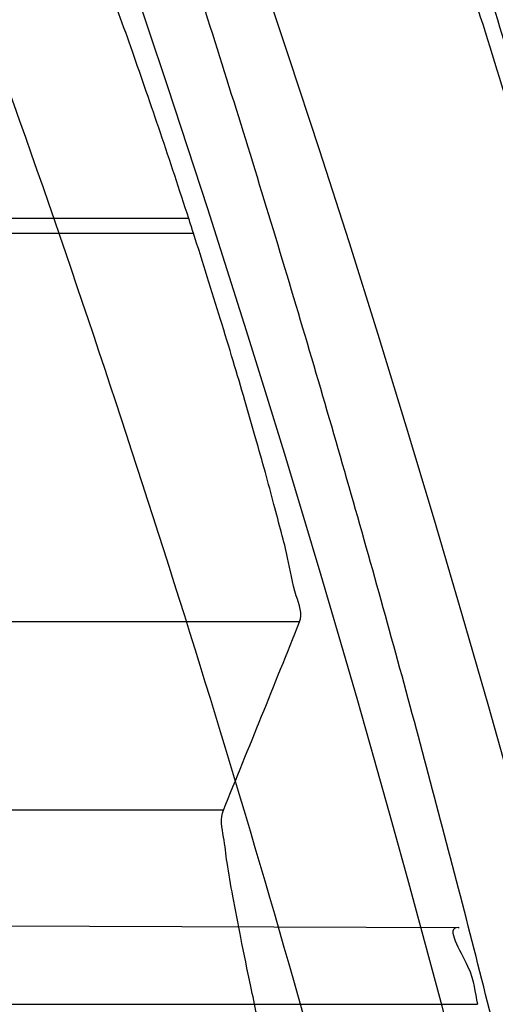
# Model space of a CAD drawing. Header units: millimetres. Extents: x 0 to 297, y 0 to 210.
# Tile 45 of 256: x 141.7838 to 141.8003, y 90.9796 to 91.0137. Entities that reach past the tile are written whole.
import ezdxf

# ---------------------------------------------------------------- set-up
doc = ezdxf.new("R2010")
doc.units = ezdxf.units.MM
doc.header["$LTSCALE"] = 16.335
doc.layers.get('0').update_dxf_attribs({"linetype": 'CONTINUOUS'})
for name, color, linetype in [('01_GLOBAL', 7, 'CONTINUOUS'), ('INTFCLR_1', 7, 'CONTINUOUS'), ('INTFCLR_144815', 7, 'CONTINUOUS')]:
    doc.layers.add(name, color=color, linetype=linetype)

msp = doc.modelspace()

# ---------------------------------------------------------------- linework, layer by layer
at = {"color": 7, "linetype": 'Continuous'}
msp.add_circle((142.5788034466, 92.2083412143), 3.42, dxfattribs=at)
at = {"color": 9, "linetype": 'Continuous'}
msp.add_arc((142.5788034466, 92.2083412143), 3.3761688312, 182.9674534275, 267.0325465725, dxfattribs=at)
at = {"layer": '01_GLOBAL', "color": 7, "linetype": 'Continuous'}
msp.add_circle((142.5788034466, 92.2083412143), 3.465, dxfattribs=at)
at = {"layer": 'INTFCLR_1', "color": 9, "linetype": 'Continuous'}
for p, q in [((141.7201135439, 90.9825307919), (141.7990226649, 90.982255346)), ((141.7224650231, 90.97958959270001), (141.7996998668, 90.97958959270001))]:
    msp.add_line(p, q, dxfattribs=at)
at = {"layer": 'INTFCLR_1', "color": 6, "linetype": 'Continuous'}
msp.add_line((141.7990226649, 90.982255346), (141.7990561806, 90.982255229), dxfattribs=at)
for radius in [0.5431065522, 0.5161422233]:
    msp.add_arc((141.273551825, 90.84008959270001), radius, 270, 90.00000002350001, dxfattribs=at)
at = {"layer": 'INTFCLR_1', "color": 9, "linetype": 'Continuous'}
for points, knots in [([(141.7564146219, 90.67214758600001), (141.7574831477, 90.6750551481), (141.7595771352, 90.68092625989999), (141.7635668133, 90.69283277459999), (141.7700402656, 90.7142045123), (141.7760428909, 90.73928884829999), (141.7800065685, 90.7617077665), (141.7816728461, 90.7731553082), (141.7825328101, 90.7797764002), (141.7845176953, 90.7963988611), (141.7865801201, 90.82480135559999), (141.786249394, 90.85831129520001), (141.7846909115, 90.8800272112), (141.783710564, 90.8900544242), (141.7829887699, 90.8967234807), (141.7807586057, 90.9147232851), (141.7756949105, 90.94354598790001), (141.7683980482, 90.97168599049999), (141.7631787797, 90.98838778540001), (141.7612158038, 90.9943618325), (141.7582294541, 91.0031618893), (141.7514922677, 91.0215597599), (141.7398577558, 91.04856209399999), (141.7266081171, 91.07407256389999), (141.7173713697, 91.0897744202), (141.7130543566, 91.096763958), (141.7101864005, 91.1013200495), (141.7024300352, 91.1133026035), (141.6894327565, 91.1316928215), (141.6713790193, 91.1540805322), (141.6560874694, 91.1708617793), (141.64540551, 91.18158825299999), (141.6394993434, 91.18726746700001), (141.6313044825, 91.1949266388), (141.6198341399, 91.2049554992), (141.6074179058, 91.2146860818), (141.5999877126, 91.21997005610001), (141.5969902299, 91.2219990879), (141.595231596, 91.2231656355), (141.5931919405, 91.2244765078), (141.5909359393, 91.2258549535), (141.5889565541, 91.22699033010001), (141.587260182, 91.2278794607), (141.5858677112, 91.2285262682), (141.5847587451, 91.228921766), (141.5839916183, 91.22910084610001), (141.5833474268, 91.229003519), (141.5832219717, 91.22839726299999), (141.5835311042, 91.22772715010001), (141.5840679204, 91.2267985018), (141.5849352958, 91.22562953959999), (141.5860911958, 91.2242042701), (141.587545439, 91.22253261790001), (141.5892822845, 91.2206136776), (141.5909074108, 91.2188652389), (141.5923395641, 91.21734229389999), (141.5948337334, 91.21470682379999), (141.5989725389, 91.2103803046), (141.6073909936, 91.20154652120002), (141.6165855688, 91.19163585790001), (141.6249614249, 91.18216354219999), (141.6301387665, 91.17614023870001), (141.6384641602, 91.1662523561), (141.6512098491, 91.1502285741), (141.6679191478, 91.126915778), (141.680013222, 91.107884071), (141.6879313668, 91.094337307), (141.6933038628, 91.08480936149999), (141.702572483, 91.0674180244), (141.7149508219, 91.0411554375), (141.7234902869, 91.0192594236), (141.7274621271, 91.00790684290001)], [0, 0, 0, 0, 0.0103790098, 0.0208837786, 0.0420711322, 0.08518383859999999, 0.1071959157, 0.1183352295, 0.1239409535, 0.1295662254, 0.1744257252, 0.2192335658, 0.2417179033, 0.2473538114, 0.2529901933, 0.2641930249, 0.3081221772, 0.3509242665, 0.3614865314, 0.3667493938, 0.3719931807, 0.3926229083, 0.4323809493, 0.4704125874, 0.488853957, 0.4934075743, 0.4979380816, 0.506891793, 0.541232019, 0.5733300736, 0.6031972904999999, 0.6172524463, 0.624045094, 0.6306497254, 0.6548348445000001, 0.6750681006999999, 0.6834748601, 0.6853777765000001, 0.68719583, 0.6905456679, 0.6935010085, 0.6960526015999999, 0.698191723, 0.6999112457, 0.7012080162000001, 0.7020916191, 0.7026257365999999, 0.703100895, 0.7038825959, 0.7050751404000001, 0.7066972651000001, 0.7087491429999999, 0.7112254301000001, 0.7141189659, 0.7174213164, 0.7192231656, 0.7211235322, 0.729579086, 0.7392841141, 0.7620097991, 0.7748694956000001, 0.7816475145, 0.7886215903, 0.818178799, 0.8502213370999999, 0.88468242, 0.8936821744, 0.9027945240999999, 0.9213302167, 0.9597016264, 1, 1, 1, 1]), ([(141.589474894, 91.22708959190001), (141.5901302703, 91.2270894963), (141.5934664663, 91.2257697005), (141.5972968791, 91.2235292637), (141.6010154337, 91.2211904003), (141.6028021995, 91.2200263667), (141.6058484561, 91.21800314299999), (141.6133970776, 91.21273816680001), (141.6260174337, 91.20304741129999), (141.6376862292, 91.1930563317), (141.6460232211, 91.1854269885), (141.6520280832, 91.1797738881), (141.6628847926, 91.1691018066), (141.6784293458, 91.15240674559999), (141.6967876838, 91.1301309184), (141.7100118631, 91.1118246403), (141.7179037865, 91.099896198), (141.7208202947, 91.09536318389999), (141.7252087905, 91.0884116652), (141.734595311, 91.0728013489), (141.748064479, 91.04743455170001), (141.7598995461, 91.0205684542), (141.766753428, 91.0022608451), (141.7697904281, 90.99350690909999), (141.7717861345, 90.9875658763), (141.7770905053, 90.9709626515), (141.7845086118, 90.94298471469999), (141.7896594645, 90.91431187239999), (141.7919274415, 90.89640779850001), (141.7926613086, 90.8897756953), (141.793657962, 90.87980496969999), (141.795242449, 90.8582113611), (141.7955788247, 90.82488434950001), (141.7934815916, 90.79663997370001), (141.7914638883, 90.7801127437), (141.7905895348, 90.7735282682), (141.788895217, 90.7621430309), (141.7848639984, 90.73984187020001), (141.7787596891, 90.71489416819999), (141.7721799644, 90.6936469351), (141.768123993, 90.6818069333), (141.7659952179, 90.6759685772), (141.7649089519, 90.6730772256)], [0, 0, 0, 0, 0.0031306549, 0.0166311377, 0.0214593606, 0.0240790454, 0.0268205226, 0.0389267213, 0.0680356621, 0.1027866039, 0.1122691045, 0.1220183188, 0.1421809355, 0.1849822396, 0.2309158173, 0.2799873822, 0.2927706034, 0.2992370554, 0.3057353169, 0.3320403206, 0.3862319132, 0.4428084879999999, 0.4721383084, 0.4795908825, 0.487069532, 0.5020757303, 0.5628487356, 0.6251729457, 0.6410612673, 0.6490543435, 0.6570463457, 0.6889269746, 0.7524526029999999, 0.8160592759, 0.8240370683, 0.8319876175, 0.8477879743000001, 0.8790177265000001, 0.9402188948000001, 0.970317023, 0.9852457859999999, 1, 1, 1, 1])]:
    msp.add_open_spline(points, degree=3, knots=knots, dxfattribs=at)
at = {"layer": 'INTFCLR_1', "color": 6, "linetype": 'Continuous'}
for points, knots in [([(141.6277114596, 90.45308959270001), (141.628171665, 90.45308959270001), (141.6293857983, 90.4535584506), (141.6315047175, 90.4546851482), (141.6344755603, 90.4566024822), (141.6382959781, 90.45932618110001), (141.6430293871, 90.46297042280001), (141.6486619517, 90.46758769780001), (141.6548706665, 90.47298156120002), (141.6611699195, 90.47874448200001), (141.6671157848, 90.4844418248), (141.6725640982, 90.4898702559), (141.6775235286, 90.49499331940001), (141.6820174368, 90.4997851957), (141.6860792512, 90.50424019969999), (141.6897364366, 90.50835687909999), (141.6930192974, 90.51213812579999), (141.695970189, 90.5156093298), (141.6986132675, 90.51877794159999), (141.7009775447, 90.5216603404), (141.7030883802, 90.5242738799), (141.7049778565, 90.526646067), (141.7066938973, 90.528827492), (141.7083843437, 90.53100071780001), (141.7101852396, 90.53334413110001), (141.7120971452, 90.53586602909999), (141.7139888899, 90.53839686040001), (141.7158471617, 90.5409158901), (141.7177807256, 90.5435730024), (141.719921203, 90.54655873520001), (141.7223135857, 90.5499520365), (141.7249869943, 90.55381783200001), (141.7279695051, 90.558226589), (141.7312859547, 90.56325135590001), (141.7349620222, 90.56898214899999), (141.739037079, 90.5755449), (141.7435494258, 90.58308452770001), (141.7485344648, 90.591778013), (141.7540294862, 90.6018595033), (141.760066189, 90.61360340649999), (141.766684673, 90.62742065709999), (141.7737557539, 90.64350792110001), (141.780825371, 90.6613597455), (141.7874356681, 90.68018148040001), (141.7933066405, 90.6992600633), (141.7983875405, 90.71840914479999), (141.8026952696, 90.7376081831), (141.8062277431, 90.7567556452), (141.8090134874, 90.77590353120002), (141.811058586, 90.7949702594), (141.8123825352, 90.81398619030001), (141.8129971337, 90.83293247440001), (141.8129122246, 90.8518123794), (141.8121342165, 90.87063713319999), (141.8106673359, 90.8893947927), (141.8085112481, 90.9080934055), (141.8056642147, 90.9267302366), (141.8021262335, 90.9452767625), (141.7978831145, 90.9637745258), (141.7929277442, 90.9822003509), (141.7872355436, 91.0005755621), (141.7808222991, 91.0188067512), (141.7739442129, 91.03620618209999), (141.7670434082, 91.0519657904), (141.7605810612, 91.0655293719), (141.7546880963, 91.07706645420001), (141.7493295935, 91.08696962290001), (141.7444701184, 91.0955139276), (141.7400702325, 91.1029297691), (141.7360941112, 91.1093927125), (141.7325006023, 91.1150506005), (141.7292596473, 91.12001098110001), (141.726339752, 91.12437206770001), (141.7237187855, 91.128203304), (141.7213647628, 91.13157857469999), (141.7192605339, 91.1345456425), (141.717372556, 91.1371689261), (141.7156764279, 91.13949490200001), (141.7140548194, 91.1416921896), (141.7123690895, 91.1439503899), (141.7105117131, 91.1464071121), (141.7085985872, 91.1489024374), (141.7066793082, 91.1513715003), (141.7047357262, 91.15383994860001), (141.7026024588, 91.1565116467), (141.7002196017, 91.15944934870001), (141.69755058, 91.1626834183), (141.6945697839, 91.1662275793), (141.6912418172, 91.1701004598), (141.6875371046, 91.1743119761), (141.6834171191, 91.178874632), (141.6788518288, 91.1837864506), (141.6738154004, 91.18903530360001), (141.6682758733, 91.1946010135), (141.6622344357, 91.2004349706), (141.6557918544, 91.2063757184), (141.6493931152, 91.21197413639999), (141.6435362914, 91.2168073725), (141.6386043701, 91.22062540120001), (141.6346411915, 91.223465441), (141.6315795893, 91.22545094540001), (141.6294126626, 91.22660901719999), (141.6281767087, 91.22708959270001), (141.6277114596, 91.22708959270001)], [0, 0, 0, 0, 0.0015510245, 0.0042404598, 0.008161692, 0.0134191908, 0.0200669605, 0.0282845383, 0.0379646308, 0.04778133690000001, 0.0570562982, 0.0657163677, 0.0737008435, 0.0810864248, 0.08785639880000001, 0.09401872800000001, 0.09964461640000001, 0.1047327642, 0.1093734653, 0.1135510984, 0.1172970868, 0.1206958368, 0.1237721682, 0.1266512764, 0.1299751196, 0.1337328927, 0.1373171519, 0.1406241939, 0.1442827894, 0.1483924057, 0.1530055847, 0.1582756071, 0.1642330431, 0.1709447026, 0.1785661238, 0.1871788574, 0.1969791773, 0.2081785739, 0.2209513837, 0.2356728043, 0.2526768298, 0.2725784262, 0.2948857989, 0.3173719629, 0.3397942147, 0.362144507, 0.3841260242, 0.4060931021, 0.4277499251, 0.4493238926, 0.4707068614, 0.4919794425, 0.5131973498, 0.5343237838, 0.5554641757, 0.5765947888, 0.5977467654, 0.6189899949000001, 0.6402145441, 0.6616941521, 0.6832817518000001, 0.7050322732, 0.7268136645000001, 0.7463228, 0.7630041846, 0.7774428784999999, 0.7899800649, 0.8009502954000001, 0.8105690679, 0.8190401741, 0.8265233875, 0.8331581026, 0.8390096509, 0.8442114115, 0.8488026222, 0.8528784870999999, 0.8564706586, 0.8596954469, 0.8625805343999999, 0.8656744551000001, 0.8691928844, 0.8729603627, 0.8762716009, 0.879732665, 0.8835489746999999, 0.8877941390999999, 0.8924809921, 0.8976810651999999, 0.9034017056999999, 0.9096904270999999, 0.916584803, 0.9241199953, 0.932290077, 0.9411002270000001, 0.9505839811, 0.960593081, 0.9706330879, 0.9792338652, 0.9861845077, 0.991642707, 0.9956806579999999, 0.9984319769, 1, 1, 1, 1]), ([(141.7990226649, 90.982255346), (141.7985619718, 90.9822569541), (141.799628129, 90.9806938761), (141.7995829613, 90.98003049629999), (141.7996998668, 90.97958959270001)], [0, 0, 0, 0, 0.5024850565, 1, 1, 1, 1])]:
    msp.add_open_spline(points, degree=3, knots=knots, dxfattribs=at)
at = {"layer": 'INTFCLR_144815', "color": 9, "linetype": 'Continuous'}
for p, q in [((141.7896691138, 91.0068451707), (141.7611993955, 91.0068451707)), ((141.7613738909, 91.00633401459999), (141.789833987, 91.00633401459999)), ((141.793516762, 90.9928525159), (141.7652944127, 90.9928525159)), ((141.79087151, 90.98632451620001), (141.762736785, 90.98632451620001))]:
    msp.add_line(p, q, dxfattribs=at)
at = {"layer": 'INTFCLR_144815', "color": 6, "linetype": 'Continuous'}
for radius in [0.5743020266, 0.5472855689]:
    msp.add_circle((141.273551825, 90.84008959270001), radius, dxfattribs=at)
for radius, start, end in [(0.7917112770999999, 313.9937911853, 154.5150993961), (0.7647112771, 312.9543589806, 154.5144414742), (0.73941501, 282.2440355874, 71.2863570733), (0.5834285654, 308.490992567, 51.50900743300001), (0.6104450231, 316.9838592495, 43.0161407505), (0.5760164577, 313.9992414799, 46.00075850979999), (0.5423877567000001, 17.8487159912, 17.9054519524)]:
    msp.add_arc((141.273551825, 90.84008959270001), radius, start, end, dxfattribs=at)
at = {"layer": 'INTFCLR_144815', "color": 9, "linetype": 'Continuous'}
for centre, radius, start, end in [((141.273551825, 90.84008959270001), 0.7345008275, 292.4997540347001, 54.0964566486), ((141.2735550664, 90.84009111), 0.6625959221, 292.4997540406, 54.09645665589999), ((141.2735749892, 90.84009512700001), 0.6513931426, 311.2505121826, 48.7494878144), ((141.2735518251, 90.84008959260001), 0.5937131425, 314.0862202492, 45.9137797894), ((141.273551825, 90.84008959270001), 0.5795156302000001, 313.8592910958, 46.1407088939), ((141.273551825, 90.84008959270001), 0.5757241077, 314.0319604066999, 45.9680396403)]:
    msp.add_arc(centre, radius, start, end, dxfattribs=at)
at = {"layer": 'INTFCLR_144815', "color": 6, "linetype": 'Continuous'}
msp.add_ellipse((141.273551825, 91.3675735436), major_axis=(0, 0.7916281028), ratio=0.7456587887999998, start_param=-2.0732771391, end_param=-2.0638918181, dxfattribs=at)
for points, knots in [([(141.8173538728, 90.8400895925), (141.8173538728, 90.8429179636), (141.8173118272, 90.8485754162), (141.8171225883, 90.85706124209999), (141.8168070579, 90.8655470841), (141.8163650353, 90.87403295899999), (141.8157962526, 90.88251870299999), (141.8151003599, 90.891004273), (141.8142769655, 90.8994892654), (141.8133255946, 90.9079734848), (141.8122457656, 90.91645624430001), (141.8110369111, 90.9249371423), (141.8096985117, 90.9334151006), (141.8082299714, 90.94188934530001), (141.8066308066, 90.95035831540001), (141.8049004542, 90.9588208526), (141.8030385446, 90.9672748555), (141.80104466, 90.9757185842), (141.7989186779, 90.98414922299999), (141.7966604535, 90.9925643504), (141.7942702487, 91.0009603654), (141.7917483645, 91.0093340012), (141.789095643, 91.01768070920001), (141.7863130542, 91.02599619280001), (141.7834022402, 91.03427485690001), (141.7803651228, 91.0425111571), (141.7772043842, 91.0506984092), (141.7739232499, 91.0588295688), (141.7705257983, 91.06689663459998), (141.767016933, 91.07489092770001), (141.763402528, 91.0828029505), (141.7596895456, 91.09062233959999), (141.7558861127, 91.0983379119), (141.7520015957, 91.10593770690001), (141.7480466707, 91.1134090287), (141.744033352, 91.1207385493), (141.7399749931, 91.1279124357), (141.7358862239, 91.13491655), (141.7317828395, 91.1417366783), (141.7276816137, 91.148358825), (141.7236000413, 91.1547695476), (141.7195560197, 91.1609563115), (141.7155674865, 91.1669078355), (141.7116520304, 91.17261441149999), (141.7078264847, 91.17806819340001), (141.7041065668, 91.1832633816), (141.7005065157, 91.1881963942), (141.6970389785, 91.19286569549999), (141.6937149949, 91.1972715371), (141.690544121, 91.20141556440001), (141.6875338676, 91.20530135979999), (141.6846894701, 91.2089345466), (141.6820136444, 91.2123229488), (141.6795073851, 91.21547549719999), (141.6771704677, 91.2184015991), (141.6750020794, 91.22111039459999), (141.6730008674, 91.22361076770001), (141.6711651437, 91.22591115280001), (141.669493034, 91.2280194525), (141.6679826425, 91.2299427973), (141.666632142, 91.23168780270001), (141.6654391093, 91.2332604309), (141.6644023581, 91.2346669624), (141.6635160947, 91.2359113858), (141.6627882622, 91.2370028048), (141.6621863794, 91.2379330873), (141.6617182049, 91.2388949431), (141.6610997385, 91.2396961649), (141.6615040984, 91.2405846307), (141.6617698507, 91.240589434)], [0, 0, 0, 0, 0.0193136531, 0.0386315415, 0.05795820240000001, 0.0772974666, 0.0966541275, 0.1160313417, 0.1354339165, 0.1548642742, 0.1743271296, 0.1938240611, 0.2133596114, 0.2329339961, 0.2525510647, 0.2722100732, 0.2919141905, 0.3116608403, 0.3314519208, 0.351283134, 0.3711547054, 0.3910601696, 0.4109974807, 0.4309575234, 0.4509352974, 0.4709189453, 0.4908990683, 0.5108615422, 0.5307908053, 0.5506690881, 0.5704756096, 0.5901867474, 0.6097758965, 0.6292133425, 0.6484663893, 0.6674992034, 0.6862731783, 0.7047472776, 0.7228785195, 0.7406226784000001, 0.7579352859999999, 0.7747726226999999, 0.7910927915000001, 0.8068568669, 0.8220298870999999, 0.8365818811, 0.8504883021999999, 0.8637310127, 0.8762964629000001, 0.8881752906, 0.8993620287, 0.9098612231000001, 0.9196832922, 0.928844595, 0.9373624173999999, 0.9452545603, 0.952538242, 0.9592315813, 0.9653514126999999, 0.970913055, 0.9759307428, 0.980418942, 0.9843915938, 0.9878631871, 0.9908472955, 0.9933569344, 0.9954053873, 0.9981850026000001, 1, 1, 1, 1]), ([(141.6746009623, 90.43958975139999), (141.6743294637, 90.43959473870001), (141.6739346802, 90.44051627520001), (141.6745467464, 90.4413356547), (141.6750158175, 90.4423304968), (141.6756162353, 90.44328992), (141.6763427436, 90.4444157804), (141.6772268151, 90.4456987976), (141.6782605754, 90.44714833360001), (141.6794495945, 90.44876833), (141.6807951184, 90.4505653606), (141.6822994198, 90.4525454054), (141.6839649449, 90.45471611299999), (141.6857956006, 90.45708743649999), (141.6877946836, 90.4596693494), (141.6899625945, 90.4624689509), (141.6922956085, 90.46548894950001), (141.6947877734, 90.46873001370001), (141.6974360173, 90.4721973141), (141.7002434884, 90.4759050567), (141.7032142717, 90.479869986), (141.7063442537, 90.4840993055), (141.7096232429, 90.48859288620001), (141.7130388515, 90.4933481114), (141.7165811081, 90.4983662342), (141.7202374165, 90.50364521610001), (141.7239937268, 90.50918105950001), (141.7278347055, 90.5149677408), (141.731743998, 90.52099726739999), (141.735704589, 90.5272598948), (141.7396991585, 90.53374437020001), (141.7437104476, 90.540438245), (141.7477216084, 90.5473282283), (141.7517165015, 90.5544005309), (141.7556799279, 90.56164117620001), (141.7595977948, 90.56903626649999), (141.7634572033, 90.57657217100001), (141.767246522, 90.5842357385), (141.7709553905, 90.5920144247), (141.7745746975, 90.5998964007), (141.7780965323, 90.60787062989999), (141.7815140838, 90.6159268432), (141.7848215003, 90.6240554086), (141.7880144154, 90.63224886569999), (141.7910827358, 90.6404831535), (141.7940232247, 90.64874868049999), (141.7968372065, 90.6570474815), (141.7995279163, 90.6653897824), (141.8020958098, 90.6737784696), (141.8045374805, 90.68220316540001), (141.8068514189, 90.6906590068), (141.8090350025, 90.6991353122), (141.811086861, 90.7076240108), (141.8130074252, 90.7161235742), (141.8147973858, 90.72463376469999), (141.8164574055, 90.7331545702), (141.8179878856, 90.74168503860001), (141.8193889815, 90.750222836), (141.8206608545, 90.75876512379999), (141.8218038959, 90.7673101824), (141.8228186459, 90.77585753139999), (141.8237055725, 90.7844065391), (141.8244651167, 90.7929567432), (141.8250976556, 90.80150752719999), (141.8256035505, 90.8100588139), (141.825983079, 90.8186102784), (141.8262364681, 90.8271620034), (141.8263638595, 90.8357137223), (141.8263653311, 90.8442655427), (141.8262408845, 90.8528172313), (141.825990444, 90.8613689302), (141.8256138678, 90.8699203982), (141.8251109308, 90.8784716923), (141.8244813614, 90.887022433), (141.8237248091, 90.89557247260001), (141.8228408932, 90.9041213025), (141.821829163, 90.912668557), (141.8206891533, 90.9212135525), (141.8194203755, 90.92975547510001), (141.8180223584, 90.9382932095), (141.8164946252, 90.9468255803), (141.8148367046, 90.9553513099), (141.8130483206, 90.963868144), (141.8111294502, 90.9723729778), (141.8090801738, 90.9808627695), (141.8069004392, 90.98933536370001), (141.8045900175, 90.9977893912), (141.8021489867, 91.00622242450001), (141.7995780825, 91.01463013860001), (141.7968786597, 91.02300697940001), (141.794052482, 91.0313470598), (141.7911015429, 91.0396447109), (141.7880284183, 91.0478935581), (141.7848363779, 91.0560864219), (141.7815294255, 91.0642154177), (141.7781123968, 91.07227190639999), (141.7745910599, 91.08024645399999), (141.7709722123, 91.0881288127), (141.7672637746, 91.0959079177), (141.7634748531, 91.1035719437), (141.7596157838, 91.11110838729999), (141.7556981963, 91.11850409), (141.7517349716, 91.12574544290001), (141.7477402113, 91.1328185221), (141.7437291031, 91.139709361), (141.7397177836, 91.14640416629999), (141.7357230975, 91.1528896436), (141.7317622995, 91.15915334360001), (141.7278527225, 91.165183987), (141.7240113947, 91.17097180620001), (141.7202546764, 91.17650879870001), (141.7165979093, 91.18178892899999), (141.7130551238, 91.18680822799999), (141.7096387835, 91.1915648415), (141.7063596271, 91.1960589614), (141.7032265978, 91.2002926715), (141.7002468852, 91.2042696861), (141.6974259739, 91.20799513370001), (141.6947677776, 91.2114752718), (141.6922747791, 91.2147172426), (141.689948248, 91.21772876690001), (141.6877884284, 91.2205179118), (141.6857947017, 91.2230929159), (141.6839658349, 91.225461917), (141.6823001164, 91.22763286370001), (141.6807955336, 91.2296132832), (141.6794499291, 91.23141037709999), (141.6782609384, 91.2330304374), (141.6772266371, 91.234480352), (141.6763438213, 91.235762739), (141.6756133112, 91.23689083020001), (141.6750243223, 91.237843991), (141.6745991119, 91.2386960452), (141.6741632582, 91.23944360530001), (141.6741898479, 91.240581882), (141.6746009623, 91.240589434)], [0, 0, 0, 0, 0.0009311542, 0.0023661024, 0.0034197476, 0.004708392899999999, 0.006238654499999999, 0.0080169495, 0.0100497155, 0.0123440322, 0.0149074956, 0.0177478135, 0.0208710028, 0.0242896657, 0.0280205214, 0.0320682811, 0.0364316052, 0.0411066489, 0.04608797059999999, 0.0513925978, 0.0570544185, 0.0630770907, 0.069434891, 0.0761294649, 0.08315356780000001, 0.09049758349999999, 0.0981493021, 0.1060937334, 0.1143137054, 0.1227901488, 0.1315025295, 0.1404294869, 0.1495493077, 0.1588404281, 0.1682819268, 0.1778537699, 0.1875370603, 0.197314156, 0.207168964, 0.217086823, 0.2270545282, 0.2370604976, 0.2470942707, 0.2571461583, 0.2672135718, 0.2772260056, 0.2872285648, 0.2972614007, 0.3072826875, 0.3173107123, 0.3273382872, 0.3373435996, 0.3473246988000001, 0.3572841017, 0.367223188, 0.3771444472, 0.387051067, 0.3969410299, 0.4068119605, 0.4166652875, 0.4265028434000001, 0.4363264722, 0.4461370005, 0.4559367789, 0.4657270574, 0.4755104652, 0.4852884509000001, 0.4950636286, 0.5048374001, 0.5146124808, 0.5243903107, 0.5341735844, 0.5439637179, 0.5537632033, 0.5635732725, 0.5733961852, 0.5832332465, 0.5930862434, 0.6029564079, 0.6128446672, 0.6227518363, 0.6326790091, 0.6426268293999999, 0.6525927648, 0.6625749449, 0.6725742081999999, 0.6825911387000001, 0.6926266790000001, 0.7026779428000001, 0.7127386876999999, 0.7228052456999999, 0.7328732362, 0.7429368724, 0.7529895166, 0.7630233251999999, 0.7730292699, 0.7829971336, 0.7929151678, 0.8027701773, 0.8125475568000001, 0.8222311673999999, 0.8318035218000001, 0.8412455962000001, 0.8505374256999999, 0.8596580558, 0.8685859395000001, 0.8772993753, 0.8857769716, 0.8939982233, 0.9019439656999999, 0.9095970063, 0.9169424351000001, 0.9239679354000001, 0.9306640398, 0.9370242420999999, 0.9430448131, 0.9487246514, 0.9540648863, 0.9590688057, 0.9637413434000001, 0.9680887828, 0.9721183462, 0.9758379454, 0.9792560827, 0.9823810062, 0.9852211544, 0.9877847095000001, 0.9900792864, 0.992112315, 0.993890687, 0.995421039, 0.9967097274, 0.9977633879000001, 0.9985900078, 1, 1, 1, 1]), ([(141.6367999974, 91.22708959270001), (141.6364399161, 91.22708959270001), (141.6363255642, 91.2257295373), (141.6372569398, 91.2246598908), (141.63838536, 91.2227304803), (141.640177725, 91.22043632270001), (141.6424921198, 91.21746939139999), (141.6453817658, 91.2139362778), (141.6488464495, 91.20973608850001), (141.6528933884, 91.2048489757), (141.6575677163, 91.199162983), (141.6628623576, 91.1926298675), (141.6687637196, 91.1851889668), (141.6752395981, 91.1767911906), (141.6822044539, 91.1674440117), (141.6895907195, 91.157123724), (141.6972639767, 91.1458992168), (141.7051198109, 91.13380263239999), (141.7130153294, 91.12094050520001), (141.7208404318, 91.1073882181), (141.7284773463, 91.0932606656), (141.7358420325, 91.0786403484), (141.7428534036, 91.06363170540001), (141.7494631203, 91.0482979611), (141.755622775, 91.03272547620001), (141.7613102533, 91.0169574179), (141.7665038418, 91.0010528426), (141.7711928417, 90.98505273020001), (141.7753772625, 90.9689752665), (141.7790480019, 90.9528793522), (141.7822197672, 90.9367335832), (141.7848866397, 90.9206013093), (141.7870606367, 90.9044473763), (141.7887417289, 90.888322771), (141.7899368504, 90.8722155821), (141.7906506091, 90.85614051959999), (141.7908088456, 90.8454361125), (141.7908088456, 90.84008959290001)], [0, 0, 0, 0, 0.0025344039, 0.005901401, 0.0109295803, 0.0177704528, 0.0265540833, 0.0373505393, 0.04991676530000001, 0.0648695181, 0.0820131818, 0.1017234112, 0.1240566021, 0.1488553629, 0.1763609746, 0.2060970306, 0.2381748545, 0.2720515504, 0.3076064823, 0.3443876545, 0.3821831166, 0.4206251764, 0.4595934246, 0.4987613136, 0.5381325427, 0.5774437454, 0.6167240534, 0.6558745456, 0.6947773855, 0.7336358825, 0.7720551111, 0.8105726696, 0.8487051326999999, 0.8867612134, 0.9246626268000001, 0.9623689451, 1, 1, 1, 1]), ([(141.6876600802, 91.22708959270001), (141.6873876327, 91.22708959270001), (141.6869901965, 91.2261607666), (141.6875708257, 91.2253271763), (141.6880138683, 91.224310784), (141.6885845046, 91.22333053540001), (141.6892758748, 91.22218000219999), (141.6901180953, 91.2208688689), (141.6911032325, 91.2193879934), (141.6922361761, 91.21773389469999), (141.693517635, 91.2159004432), (141.6949495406, 91.213881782), (141.696533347, 91.21167127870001), (141.6982702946, 91.2092621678), (141.7001613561, 91.20664723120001), (141.702206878, 91.20381933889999), (141.7044067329, 91.2007711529), (141.7067598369, 91.1974957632), (141.7092643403, 91.193986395), (141.7119171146, 91.1902371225), (141.7147138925, 91.18624270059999), (141.7176489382, 91.1819990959), (141.7207150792, 91.1775035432), (141.7239035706, 91.17275489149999), (141.7272041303, 91.1677537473), (141.7306050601, 91.1625025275), (141.7340933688, 91.1570055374), (141.737654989, 91.1512689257), (141.7412750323, 91.1453005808), (141.7449380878, 91.1391099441), (141.7486285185, 91.1327077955), (141.7523307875, 91.12610594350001), (141.7560297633, 91.1193168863), (141.759710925, 91.11235358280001), (141.7633605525, 91.10522919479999), (141.7669658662, 91.0979568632), (141.7705151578, 91.0905494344), (141.7739978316, 91.08301930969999), (141.7774044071, 91.0753783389), (141.7807265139, 91.06763769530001), (141.7839568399, 91.0598078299), (141.7870890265, 91.0518985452), (141.7901177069, 91.0439187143), (141.7930382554, 91.0358767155), (141.7958469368, 91.02777984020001), (141.7985405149, 91.0196351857), (141.8011165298, 91.0114486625), (141.8035728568, 91.0032261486), (141.8059080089, 90.9949723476), (141.8081207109, 90.9866920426), (141.8102101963, 90.97838888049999), (141.8121758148, 90.9700666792), (141.814017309, 90.9617281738), (141.8157344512, 90.95337641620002), (141.8173273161, 90.9450134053), (141.8187959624, 90.93664150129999), (141.8201406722, 90.9282620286), (141.8213616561, 90.9198768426), (141.8224592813, 90.9114868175), (141.823433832, 90.90309336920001), (141.8242856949, 90.8946969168), (141.8250151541, 90.8862985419), (141.8256225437, 90.8778984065), (141.8261081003, 90.8694973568), (141.8264720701, 90.8610953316), (141.826714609, 90.8526929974), (141.8268358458, 90.84429018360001), (141.8268358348, 90.8358874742), (141.8267145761, 90.82748467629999), (141.8264720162, 90.8190823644), (141.8261080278, 90.8106804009), (141.8256224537, 90.8022794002), (141.8250150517, 90.79387936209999), (141.8242855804, 90.78548105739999), (141.823433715, 90.7770847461), (141.8224591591, 90.7686913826), (141.8213615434, 90.7603015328), (141.8201405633, 90.7519164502), (141.818795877, 90.7435371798), (141.8173272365, 90.7351653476), (141.8157344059, 90.7268025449), (141.8140172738, 90.71845084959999), (141.8121758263, 90.7101125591), (141.8102102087, 90.7017903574), (141.8081207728, 90.6934873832), (141.805908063, 90.68520703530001), (141.8035729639, 90.67695340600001), (141.801116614, 90.66873079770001), (141.7985406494, 90.6605444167), (141.7958470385, 90.6523996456), (141.7930384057, 90.6443028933), (141.7901178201, 90.636260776), (141.7870891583, 90.6282809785), (141.7839569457, 90.6203716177), (141.7807266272, 90.6125417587), (141.7774045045, 90.60480106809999), (141.7739979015, 90.5971600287), (141.7705152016, 90.5896298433), (141.7669658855, 90.582222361), (141.7633605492, 90.5749499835), (141.759710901, 90.567825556), (141.7560297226, 90.56086222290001), (141.7523307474, 90.55407316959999), (141.748628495, 90.5474713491), (141.7449380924, 90.54106924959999), (141.7412750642, 90.5348786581), (141.737655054, 90.528910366), (141.7340934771, 90.5231738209), (141.7306052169, 90.5176769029), (141.7272043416, 90.5124257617), (141.7239038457, 90.50742470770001), (141.7207154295, 90.50267616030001), (141.7176493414, 90.4981806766), (141.7147143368, 90.4939371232), (141.7119175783, 90.4899427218), (141.7092648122, 90.4861934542), (141.7067603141, 90.4826840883), (141.7044071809, 90.4794086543), (141.702207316, 90.4763604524), (141.700161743, 90.4735324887), (141.6982706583, 90.47091752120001), (141.6965336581, 90.4685083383), (141.6949498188, 90.466297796), (141.6935178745, 90.4642790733), (141.6922363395, 90.462445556), (141.691103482, 90.4607914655), (141.6901178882, 90.4593103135), (141.6892769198, 90.45799983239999), (141.6885816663, 90.4568471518), (141.6880221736, 90.45587298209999), (141.6876198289, 90.4550040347), (141.6872095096, 90.4542385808), (141.687244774, 90.45308959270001), (141.6876600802, 90.45308959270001)], [0, 0, 0, 0, 0.0009748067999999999, 0.0024843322, 0.0035889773, 0.0049377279, 0.0065370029, 0.0083930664, 0.0105121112, 0.0129009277, 0.0155662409, 0.0185155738, 0.0217561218, 0.0252958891, 0.029142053, 0.0333024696, 0.0377835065, 0.0425919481, 0.0477324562, 0.0532095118, 0.059024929, 0.0651792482, 0.071670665, 0.0784946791, 0.0856442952, 0.09310988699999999, 0.1008792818, 0.1089378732, 0.1172690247, 0.1258543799, 0.1346742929, 0.1437082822, 0.1529356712, 0.1623360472, 0.1718891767, 0.1815756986, 0.1913773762, 0.2012771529, 0.211259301, 0.2213094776, 0.2314148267, 0.2415638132, 0.2517458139, 0.2619526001, 0.2721754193, 0.2824085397, 0.2926450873, 0.3028812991, 0.3131119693, 0.3233349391, 0.3335463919, 0.3437455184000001, 0.3539296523, 0.3640990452, 0.3742517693, 0.3843890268, 0.3945097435, 0.4046157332, 0.4147062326, 0.4247836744, 0.4348478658, 0.4449015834, 0.4549448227, 0.4649806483, 0.4750093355, 0.4850340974, 0.4950553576, 0.5050763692, 0.5150976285, 0.5251223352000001, 0.5351510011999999, 0.5451866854, 0.5552299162, 0.5652834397, 0.5753475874, 0.5854247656, 0.5955152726, 0.6056208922, 0.6157416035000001, 0.6258785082, 0.6360313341, 0.6462002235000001, 0.6563845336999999, 0.6665832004, 0.6767949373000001, 0.6870173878, 0.6972484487, 0.7074841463, 0.7177211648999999, 0.7279537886, 0.7381770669, 0.7483834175, 0.7585658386, 0.7687147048, 0.7788200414, 0.7888703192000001, 0.7988525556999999, 0.8087524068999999, 0.8185541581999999, 0.8282407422, 0.8377939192, 0.8471943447, 0.8564217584, 0.8654556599, 0.8742755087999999, 0.8828608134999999, 0.8911918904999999, 0.8992503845, 0.907019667, 0.9144851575, 0.9216346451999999, 0.9284584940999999, 0.9349497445, 0.9411040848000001, 0.9469194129, 0.9523964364, 0.9575370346, 0.9623454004, 0.9668266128, 0.9709869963, 0.9748333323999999, 0.9783730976, 0.9816137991, 0.9845631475, 0.9872286, 0.9896174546, 0.9917366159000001, 0.9935927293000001, 0.995192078, 0.9965408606, 0.9976455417, 0.9985140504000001, 1, 1, 1, 1]), ([(141.8279920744, 90.8400895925), (141.8279920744, 90.8431078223), (141.8279453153, 90.8491449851), (141.827734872, 90.8581999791), (141.8273840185, 90.86725419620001), (141.8268925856, 90.8763071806), (141.8262603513, 90.88535831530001), (141.8254870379, 90.8944069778), (141.8245723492, 90.9034522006), (141.8235159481, 90.9124930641), (141.8223175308, 90.9215281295), (141.8209767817, 90.9305559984), (141.8194934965, 90.93957457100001), (141.8178674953, 90.94858181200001), (141.8160988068, 90.9575748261), (141.8141875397, 90.96655076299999), (141.8121341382, 90.9755057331), (141.8099392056, 90.9844358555), (141.8076038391, 90.9933360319), (141.8051294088, 91.0022010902), (141.8025179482, 91.01102454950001), (141.7997719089, 91.01979975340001), (141.7968945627, 91.0285187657), (141.7938898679, 91.03717307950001), (141.7907627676, 91.0457530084), (141.7875191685, 91.0542480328), (141.7841661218, 91.06264658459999), (141.7807119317, 91.0709360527), (141.7771662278, 91.0791028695), (141.773540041, 91.08713256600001), (141.7698458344, 91.09500990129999), (141.7660975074, 91.1027190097), (141.7623103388, 91.1102436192), (141.7585008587, 91.11756734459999), (141.7546866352, 91.1246740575), (141.750885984, 91.13154830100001), (141.7471176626, 91.1381756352), (141.743400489, 91.14454303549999), (141.7397529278, 91.1506392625), (141.7361926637, 91.1564551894), (141.7327361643, 91.16198410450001), (141.7293986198, 91.1672213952), (141.7261938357, 91.172164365), (141.7231341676, 91.17681202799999), (141.7202295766, 91.18116625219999), (141.7174873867, 91.1852318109), (141.714912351, 91.189016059), (141.712507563, 91.1925274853), (141.7102748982, 91.19577505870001), (141.7082153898, 91.1987677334), (141.7063294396, 91.2015141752), (141.7046169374, 91.2040227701), (141.7030776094, 91.2063008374), (141.7017103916, 91.20835673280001), (141.7005155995, 91.2101931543), (141.6994879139, 91.2118285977), (141.6986378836, 91.21323180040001), (141.6979277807, 91.2145176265), (141.6972633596, 91.2157351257), (141.6964914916, 91.2179110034), (141.697273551, 91.2179246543)], [0, 0, 0, 0, 0.0222571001, 0.0445186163, 0.0667890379, 0.0890723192, 0.1113729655, 0.1336940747, 0.1560397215, 0.1784119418, 0.2008143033, 0.2232471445, 0.2457129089, 0.2682100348, 0.2907394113, 0.3132970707, 0.3358817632, 0.358486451, 0.3811070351, 0.4037327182, 0.4263554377, 0.4489604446, 0.4715347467, 0.4940593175, 0.5165136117, 0.5388737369, 0.5611120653, 0.5831973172, 0.6050944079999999, 0.6267646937, 0.6481657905, 0.669252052, 0.6899749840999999, 0.7102837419, 0.7301263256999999, 0.7494508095, 0.7682064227, 0.7863443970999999, 0.8038198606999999, 0.8205929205, 0.8366293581, 0.851902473, 0.8663888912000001, 0.8800703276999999, 0.8929351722, 0.9049861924, 0.9162327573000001, 0.9266888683, 0.9363704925, 0.9452946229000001, 0.9534783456, 0.9609388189, 0.9676924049, 0.9737545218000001, 0.9791401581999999, 0.9838651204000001, 0.9879448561, 0.9913952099, 0.9942320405, 1, 1, 1, 1]), ([(141.8545562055, 90.84008959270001), (141.8545562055, 90.8458266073), (141.8543766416, 90.8573067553), (141.8535699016, 90.8745213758), (141.8522225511, 90.89173065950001), (141.8503317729, 90.90892995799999), (141.8478929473, 90.9261128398), (141.8449029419, 90.9432691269), (141.8413565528, 90.9603833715), (141.83725221, 90.9774357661), (141.8325884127, 90.9943993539), (141.8273701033, 91.011240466), (141.8216049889, 91.02791509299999), (141.8153120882, 91.0443704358), (141.8085173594, 91.06053977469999), (141.8012644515, 91.0763477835), (141.7936084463, 91.0917026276), (141.7856284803, 91.106503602), (141.777421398, 91.1206404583), (141.7691021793, 91.1340002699), (141.7608023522, 91.1464770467), (141.7526596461, 91.15797609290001), (141.7448116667, 91.1684275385), (141.7373791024, 91.1777871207), (141.7304690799, 91.186047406), (141.7241547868, 91.1932237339), (141.7184880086, 91.1993575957), (141.7134947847, 91.2045035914), (141.7091846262, 91.20872154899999), (141.7055514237, 91.2120766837), (141.7025916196, 91.21461634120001), (141.7002729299, 91.2164197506), (141.69861852, 91.21747867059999), (141.6976418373, 91.2179310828), (141.697273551, 91.2179246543)], [0, 0, 0, 0, 0.0408478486, 0.0817335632, 0.1226845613, 0.1637334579, 0.2049110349, 0.2462332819, 0.2877076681, 0.3293330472, 0.3710932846, 0.4129493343, 0.4548452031, 0.496691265, 0.5383653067, 0.5797017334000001, 0.6205048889, 0.6605076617, 0.6994062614, 0.7368735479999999, 0.7725477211, 0.8060862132, 0.8371823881, 0.8655946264, 0.8911736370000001, 0.9138533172, 0.9336464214, 0.9506270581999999, 0.9648988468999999, 0.9765861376, 0.9858149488, 0.9927059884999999, 0.9973773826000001, 1, 1, 1, 1]), ([(141.7896691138, 91.0068451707), (141.7895081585, 91.0073433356), (141.7891844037, 91.0083342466), (141.7886932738, 91.00980461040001), (141.7882036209, 91.0112387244), (141.7877222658, 91.0126176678), (141.7872568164, 91.0139218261), (141.7868131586, 91.0151355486), (141.7863992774, 91.01624372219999), (141.7860165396, 91.0172313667), (141.7856825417, 91.01809815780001), (141.785229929, 91.01910413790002), (141.7850380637, 91.01995410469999), (141.7846434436, 91.02032666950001)], [0, 0, 0, 0, 0.1090701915, 0.2171835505, 0.322969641, 0.4247852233, 0.5214718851, 0.611454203, 0.6940340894, 0.7678540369, 0.8323349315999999, 0.8869329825, 1, 1, 1, 1]), ([(141.793516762, 90.9928525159), (141.7936296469, 90.9931342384), (141.7933029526, 90.9939220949), (141.7931582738, 90.9949257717), (141.7928742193, 90.9959864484), (141.7926213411, 90.996969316), (141.7923213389, 90.99806719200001), (141.7919847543, 90.9992687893), (141.7916116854, 91.0005610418), (141.7912057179, 91.00193142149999), (141.7907709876, 91.0033627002), (141.7903121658, 91.00483779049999), (141.7899954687, 91.0058325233), (141.789833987, 91.00633401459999)], [0, 0, 0, 0, 0.0650837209, 0.1621526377, 0.2257433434, 0.2985994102, 0.3803091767, 0.4696368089, 0.5662457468, 0.6687258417, 0.776135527, 0.8870194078, 1, 1, 1, 1]), ([(141.7938345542, 90.97095693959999), (141.7936397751, 90.9718417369), (141.7932656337, 90.9735393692), (141.7927317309, 90.9759713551), (141.7922541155, 90.97817086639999), (141.791839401, 90.9801241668), (141.7914893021, 90.9818212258), (141.791217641, 90.983250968), (141.7910004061, 90.98441606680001), (141.7908958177, 90.98539256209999), (141.79075367, 90.9860369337), (141.79087151, 90.98632451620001)], [0, 0, 0, 0, 0.1734438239, 0.3327968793, 0.4766802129, 0.6043146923, 0.7151432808, 0.8082047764, 0.883485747, 0.9405016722, 1, 1, 1, 1])]:
    msp.add_open_spline(points, degree=3, knots=knots, dxfattribs=at)
at = {"layer": 'INTFCLR_144815', "color": 9, "linetype": 'Continuous'}
for points, knots in [([(141.7140713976, 91.239196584), (141.7138431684, 91.2390029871), (141.7139951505, 91.2378533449), (141.7147929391, 91.2362359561), (141.7163015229, 91.2335343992), (141.7185278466, 91.2300968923), (141.7214490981, 91.2257628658), (141.7243052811, 91.22164368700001), (141.7268942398, 91.2179273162), (141.7298434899, 91.2136986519), (141.735690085, 91.2052905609), (141.7448453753, 91.1918473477), (141.7532702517, 91.17882432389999), (141.7592085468, 91.1692566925), (141.7634500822, 91.1622947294), (141.7711113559, 91.1493418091), (141.7820546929, 91.1295734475), (141.7925484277, 91.10857943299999), (141.7997013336, 91.09295756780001), (141.8037938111, 91.0835771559), (141.8099724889, 91.0689269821), (141.8187673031, 91.04607860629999), (141.8291486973, 91.01421032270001), (141.8365545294, 90.98634239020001), (141.8410124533, 90.9660999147), (141.8433636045, 90.95417320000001), (141.8466773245, 90.9359292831), (141.8506578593, 90.9080646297), (141.8526756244, 90.88307048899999), (141.8533025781, 90.8704391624)], [0, 0, 0, 0, 0.0022439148, 0.007012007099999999, 0.0145616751, 0.0248857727, 0.0379376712, 0.0536629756, 0.06249403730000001, 0.0718926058, 0.0923190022, 0.139277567, 0.1938351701, 0.208594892, 0.2237064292, 0.2549578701, 0.3214231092, 0.3930729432, 0.4308715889, 0.4502348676, 0.4698046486, 0.5500825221, 0.6337073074, 0.7209883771, 0.7661542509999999, 0.7890969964, 0.8121289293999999, 0.9051772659, 1, 1, 1, 1]), ([(141.8624418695, 90.87022915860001), (141.861803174, 90.8827740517), (141.8597531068, 90.9075992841), (141.8557097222, 90.9352684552), (141.8523384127, 90.9533813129), (141.8499523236, 90.9652259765), (141.8454176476, 90.98532971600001), (141.8378919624, 91.0130062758), (141.8273334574, 91.04464482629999), (141.818403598, 91.0673244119), (141.812123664, 91.081862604), (141.8079651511, 91.0911754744), (141.8006936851, 91.1066864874), (141.7900265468, 91.1275268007), (141.778905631, 91.14714006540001), (141.7711222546, 91.1599906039), (141.7668098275, 91.16689670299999), (141.7607741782, 91.1763926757), (141.7522058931, 91.1893107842), (141.742904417, 91.2026446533), (141.7369606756, 91.2109801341), (141.7339609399, 91.21517308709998), (141.7303177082, 91.2202703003), (141.7266062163, 91.2254994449), (141.7231829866, 91.23063774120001), (141.7216462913, 91.2333146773), (141.720828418, 91.23490508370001), (141.7206675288, 91.2360504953), (141.7208941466, 91.23623922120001)], [0, 0, 0, 0, 0.0945441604, 0.1873460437, 0.2103231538, 0.2332131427, 0.2782846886, 0.3654193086, 0.4489587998, 0.529211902, 0.5487834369, 0.5681546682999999, 0.6059759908, 0.6777110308, 0.7443035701, 0.7756315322, 0.7907861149, 0.80558492, 0.8603198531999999, 0.9074428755, 0.9279435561, 0.9373780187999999, 0.9462430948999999, 0.9751197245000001, 0.985468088, 0.9930239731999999, 0.9977802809, 1, 1, 1, 1]), ([(141.7643950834, 91.2251521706), (141.7663097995, 91.2226427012), (141.76891029, 91.2192426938), (141.7722127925, 91.2148822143), (141.7751386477, 91.2109955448), (141.7808032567, 91.2033830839), (141.7894883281, 91.191344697), (141.8005379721, 91.1751750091), (141.8101011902, 91.16021458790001), (141.8169374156, 91.1488850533), (141.8209735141, 91.1419812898), (141.8272374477, 91.1310271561), (141.8365583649, 91.1137358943), (141.8484164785, 91.0893188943), (141.8567560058, 91.06996123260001), (141.862108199, 91.0564505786), (141.8656932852, 91.0470658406), (141.8717788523, 91.0301948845), (141.8796951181, 91.00530168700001), (141.8878014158, 90.9742458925), (141.8926990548, 90.9501791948), (141.8954559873, 90.9337030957), (141.8971725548, 90.9224595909), (141.8990258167, 90.90827364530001), (141.9004721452, 90.89398905), (141.9013823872, 90.8824934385), (141.9024933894, 90.865262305), (141.9032154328, 90.83944294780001), (141.9021783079, 90.8050906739), (141.8999135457, 90.7794553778), (141.8977909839, 90.7624591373), (141.8962261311, 90.751245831), (141.8931316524, 90.73207443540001), (141.8876773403, 90.7054168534), (141.8795935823, 90.6745349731), (141.8716936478, 90.64973382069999), (141.8660384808, 90.63407483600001), (141.8633583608, 90.6270013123), (141.8615690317, 90.6223654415), (141.8566854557, 90.61004984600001), (141.8483593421, 90.5907378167), (141.8365254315, 90.5663810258), (141.8262696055, 90.54735809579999), (141.8189775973, 90.5347458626), (141.8148812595, 90.52788649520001), (141.8090411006, 90.5183062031), (141.8005369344, 90.50500223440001), (141.7894774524, 90.4888188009), (141.7807860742, 90.47677256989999), (141.7751193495, 90.4691578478), (141.7721958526, 90.46527455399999), (141.7689002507, 90.4609233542), (141.7663059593, 90.4575314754), (141.7643951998, 90.455027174)], [0, 0, 0, 0, 0.0113523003, 0.0153945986, 0.0196724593, 0.0288485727, 0.04952051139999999, 0.0730548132, 0.0992747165, 0.1133659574, 0.1206417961, 0.1280352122, 0.1587481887, 0.1912667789, 0.2256293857, 0.2345212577, 0.2435306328, 0.2617592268, 0.2990180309, 0.3374305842, 0.3771409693, 0.3872950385, 0.3975091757, 0.4180450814, 0.4387403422, 0.4491382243, 0.4595166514, 0.5008391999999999, 0.5419727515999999, 0.5830556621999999, 0.5933356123, 0.6035730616, 0.6237732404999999, 0.6631691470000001, 0.7013781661, 0.7385292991, 0.7567366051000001, 0.761249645, 0.7657337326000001, 0.7746080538, 0.8088969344, 0.8413373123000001, 0.8719692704, 0.886598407, 0.893729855, 0.9007025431, 0.926950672, 0.9505051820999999, 0.9711896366, 0.9803691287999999, 0.9846421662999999, 0.9886711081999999, 1, 1, 1, 1]), ([(141.8845709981, 90.8400896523), (141.8845710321, 90.8515170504), (141.884178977, 90.8658780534), (141.883115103, 90.88313596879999), (141.8822316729, 90.8948053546), (141.8808280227, 90.9093056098), (141.8790292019, 90.9237079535), (141.8773629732, 90.9351234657), (141.8746878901, 90.9518455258), (141.869936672, 90.9762699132), (141.8620699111, 91.0078005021), (141.854385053, 91.0330845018), (141.8484756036, 91.0502253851), (141.8449952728, 91.05975774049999), (141.839802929, 91.0734721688), (141.831713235, 91.09312303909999), (141.8202038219, 91.1179271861), (141.8111524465, 91.1355040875), (141.8050694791, 91.1466401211), (141.8011527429, 91.15365393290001), (141.7945207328, 91.1651615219), (141.7852415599, 91.1803626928), (141.7745168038, 91.1968019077), (141.7664476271, 91.20852133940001), (141.7620144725, 91.2147805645), (141.7609026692, 91.2163407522)], [0, 0, 0, 0, 0.08514645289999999, 0.1069705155, 0.1288336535, 0.1723417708, 0.2155033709, 0.2369658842, 0.2582983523, 0.3416830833, 0.4222645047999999, 0.5003369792, 0.5384972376, 0.5573483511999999, 0.5759473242, 0.6477620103, 0.7156277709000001, 0.779635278, 0.7950300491, 0.8101748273, 0.8394913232, 0.8939896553, 0.9428494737, 0.9857252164, 1, 1, 1, 1])]:
    msp.add_open_spline(points, degree=3, knots=knots, dxfattribs=at)

doc.saveas('drawing.dxf')
